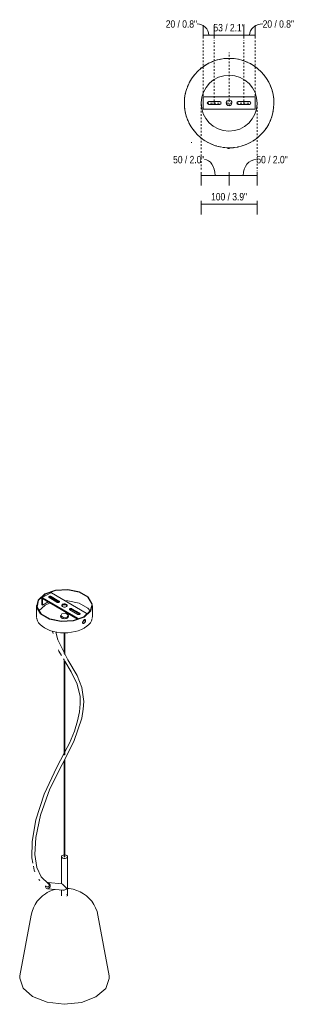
# Model space of a CAD drawing. Header units: millimetres. Extents: x 6329 to 7491, y 1097 to 6745.
# Tile 2 of 2: x 6989 to 7491, y 4985 to 6745. Entities that reach past the tile are written whole.
import ezdxf

# ---------------------------------------------------------------- set-up
doc = ezdxf.new("R2010")
doc.units = ezdxf.units.MM
doc.linetypes.add('Dash', pattern=[6, 3, -3])
for name, color, linetype, lineweight in [('Cotas', 7, 'Continuous', 9), ('Cotas-6', 7, 'Continuous', 9), ('Lighthing Fixture Detail Wide Black', 7, 'Continuous', 20), ('Luminarias', 7, 'Continuous', 20)]:
    doc.layers.add(name, color=color, linetype=linetype, lineweight=lineweight)
doc.layers.add('Lighthing Fixture Dim Grey Dash', color=7, linetype='Dash', lineweight=9, true_color=0xd2d2d2)
doc.styles.add('Arial Narrow', font='ARIALN.TTF', dxfattribs={"height": 13.2})
doc.dimstyles.new('FARO_-_2_2mm_Arial_Narrow_mm_Inch_Left', dxfattribs={"dimscale": 304.8, "dimtxt": 13.509289, "dimasz": 0, "dimexe": 0.059055, "dimexo": 0.0625, "dimgap": 0.009843, "dimtad": 1, "dimdec": 0, "dimzin": 0, "dimdsep": 46, "dimtxsty": 'Arial Narrow', "dimblk1": 'NONE', "dimblk2": 'NONE', "dimsah": 1, "dimcen": 0.09, "dimadec": 0, "dimazin": 0, "dimtfac": 1, "dimtdec": 4, "dimtix": 1, "dimtmove": 0, "dimatfit": 3, "dimfxl": 0.019685, "dimfxlon": 1, "dimtvp": 1, "dimtolj": 1, "dimtzin": 0, "dimarcsym": 2})
doc.dimstyles.new('FARO_-_2_2mm_Arial_Narrow_mm_Inch_Left_1', dxfattribs={"dimscale": 304.8, "dimtxt": 13.509289, "dimasz": 0, "dimexe": 0.059055, "dimexo": 0.0625, "dimgap": 0.009843, "dimtad": 1, "dimdec": 0, "dimzin": 0, "dimdsep": 46, "dimtxsty": 'Arial Narrow', "dimblk1": 'NONE', "dimblk2": 'NONE', "dimsah": 1, "dimcen": 0.09, "dimadec": 0, "dimazin": 0, "dimtfac": 1, "dimtdec": 4, "dimtix": 1, "dimtmove": 1, "dimatfit": 3, "dimfxl": 0.019685, "dimfxlon": 1, "dimtvp": 1, "dimtolj": 1, "dimtzin": 0, "dimarcsym": 2})

# ---------------------------------------------------------------- blocks, each defined once
blk = doc.blocks.new('28263 - 28263 STUDIO 160 black pendant lamp-499215-00 Isometrico PDF')
at = {"layer": 'Luminarias', "color": 254, "lineweight": 9, "true_color": 0xd4d4d4}
for p, q in [((2262.8, 5720.5), (2247.1, 5711.6)), ((2263.8, 5720.4), (2326.2, 5683.8)), ((2246.7, 5710.6), (2246.7, 5699.2)), ((2310.5, 5674.9), (2248.1, 5711.4)), ((2248.1, 5698.4), (2248.1, 5709.8)), ((2248.1, 5709.8), (2310.5, 5673.3)), ((2258, 5704), (2248.1, 5698.4)), ((2261.4, 5702.1), (2252.8, 5698.2)), ((2254.3, 5706.1), (2258, 5703.9)), ((2258.2, 5704.2), (2257.7, 5704.5)), ((2273.8, 5703.4), (2259.8, 5711.6)), ((2263.4, 5713.6), (2277.3, 5705.4)), ((2277.3, 5703.8), (2263.4, 5712)), ((2263.8, 5711.7), (2263.8, 5709.2)), ((2274.7, 5705.4), (2271.4, 5704.8)), ((2277.6, 5703.6), (2277.3, 5703.8)), ((2237.2, 5697.6), (2237.2, 5678)), ((2252.8, 5698.2), (2241.2, 5687.8)), ((2246.7, 5699.2), (2248.1, 5698.4)), ((2297, 5689.8), (2311, 5681.6)), ((2314.6, 5683.6), (2300.6, 5691.8)), ((2300.6, 5690.2), (2314.6, 5682)), ((2337.2, 5678), (2337.2, 5697.6)), ((2237.2, 5678), (2237.4, 5676.4)), ((2280.2, 5679.8), (2280.2, 5678)), ((2294.2, 5678), (2294.2, 5679.8)), ((2310.5, 5673.3), (2310.5, 5672.8)), ((2314.6, 5682), (2314.8, 5681.8)), ((2319.4, 5667.9), (2319.5, 5667.9)), ((2319.5, 5668.2), (2319.6, 5667)), ((2322.6, 5672.1), (2321.7, 5671.7)), ((2323.2, 5672.3), (2323.1, 5672.4)), ((2337.2, 5678), (2336.9, 5675.3)), ((2319.5, 5666.6), (2319.8, 5666.3)), ((2286.5, 5648.8), (2286.5, 5611.9)), ((2288, 5609.3), (2288, 5648.8)), ((2286.6, 5600.4), (2285.7, 5602)), ((2286.5, 5600.4), (2286.5, 5430)), ((2288, 5430.8), (2288, 5598.8)), ((2288, 5248.6), (2288, 5422.4)), ((2286.5, 5419.6), (2286.5, 5248.6)), ((2281.8, 5248.6), (2281.8, 5200)), ((2292.8, 5178.9), (2292.8, 5248.6)), ((2256.5, 5194.5), (2255, 5195.8)), ((2256.5, 5194.5), (2256.5, 5194.5)), ((2282.3, 5200), (2258, 5202.2)), ((2291.3, 5192.1), (2291.2, 5192.1)), ((2291.3, 5191.4), (2291.4, 5191.5)), ((2257, 5191.3), (2284.9, 5188.7)), ((2281.8, 5189), (2281.8, 5178.9)), ((2291.2, 5181.4), (2291.1, 5181.4)), ((2291.1, 5178.1), (2291.1, 5178.2)), ((2291.2, 5181.4), (2291.4, 5181.2)), ((2291.3, 5181.2), (2291.2, 5181.3)), ((2291.2, 5178.3), (2291.3, 5178.5)), ((2291.4, 5177.9), (2291.2, 5177.8)), ((2291.4, 5181.2), (2291.6, 5181)), ((2291.6, 5178.1), (2291.4, 5177.9)), ((2227.5, 5143.8), (2207.7, 5035.8)), ((2366.8, 5035.8), (2347, 5143.8))]:
    blk.add_line(p, q, dxfattribs=at)
for points in [[(2322.3, 5677, 0), (2334.2, 5687.9, 0), (2336.9, 5700.6, 0), (2329.7, 5712.8, 0), (2314.1, 5721.9, 0), (2293.1, 5726.3, 0), (2271, 5724.9, 0), (2252.1, 5718.2, 0)], [(2335.9, 5700.6, 0), (2328.9, 5712.5, 0), (2313.6, 5721.4, 0), (2293, 5725.7, 0), (2271.3, 5724.4, 0), (2252.8, 5717.8, 0)], [(2262.8, 5720.5, 0), (2263.1, 5720.6, 0), (2263.4, 5720.5, 0), (2263.8, 5720.4, 0)], [(2252.1, 5718.2, 0), (2240.1, 5707.3, 0), (2237.4, 5694.6, 0), (2244.6, 5682.4, 0), (2260.3, 5673.3, 0), (2281.2, 5668.9, 0), (2303.3, 5670.3, 0), (2322.3, 5677, 0)], [(2252.8, 5717.8, 0), (2241, 5707.2, 0), (2238.4, 5694.7, 0), (2245.5, 5682.7, 0), (2260.8, 5673.8, 0), (2281.3, 5669.5, 0), (2303, 5670.8, 0), (2321.6, 5677.5, 0)], [(2248.1, 5711.4, 0), (2247.8, 5711.6, 0), (2247.4, 5711.6, 0), (2247.1, 5711.6, 0), (2246.9, 5711.3, 0), (2246.8, 5711, 0), (2246.7, 5710.6, 0)], [(2255.5, 5705.5, 0), (2255.1, 5705.5, 0), (2254.7, 5705.6, 0), (2254.5, 5705.8, 0), (2254.3, 5706.2, 0)], [(2259.8, 5711.6, 0), (2259.4, 5711.9, 0), (2259.2, 5712.2, 0), (2259.1, 5712.6, 0), (2259.2, 5713, 0), (2259.4, 5713.3, 0), (2259.8, 5713.6, 0), (2260.3, 5713.9, 0), (2260.9, 5714, 0), (2261.6, 5714.1, 0), (2262.2, 5714, 0), (2262.8, 5713.9, 0), (2263.4, 5713.6, 0)], [(2263.4, 5712, 0), (2262.8, 5712.2, 0), (2262.2, 5712.4, 0), (2261.6, 5712.4, 0), (2260.9, 5712.4, 0), (2260.3, 5712.2, 0), (2259.8, 5712, 0), (2259.5, 5711.8, 0)], [(2277.3, 5705.4, 0), (2277.7, 5705.1, 0), (2278, 5704.8, 0), (2278.1, 5704.4, 0), (2278, 5704, 0), (2277.7, 5703.7, 0), (2277.3, 5703.4, 0), (2276.8, 5703.2, 0), (2276.2, 5703, 0), (2275.5, 5703, 0), (2274.9, 5703, 0), (2274.3, 5703.2, 0), (2273.8, 5703.4, 0)], [(2333.1, 5687.8, 0), (2328.9, 5692.9, 0), (2313.6, 5701.9, 0), (2293, 5706.1, 0), (2287.8, 5706.3, 0)], [(2290.7, 5695.6, 0), (2289.6, 5695.1, 0), (2288.4, 5694.8, 0), (2287.1, 5694.7, 0), (2285.8, 5694.8, 0), (2284.6, 5695.1, 0), (2283.6, 5695.6, 0), (2282.8, 5696.2, 0), (2282.3, 5696.9, 0), (2282.2, 5697.6, 0), (2282.4, 5698.4, 0), (2282.9, 5699.1, 0), (2283.7, 5699.7, 0)], [(2283.7, 5698, 0), (2282.9, 5697.4, 0), (2282.4, 5696.8, 0)], [(2283.7, 5699.7, 0), (2284.7, 5700.1, 0), (2285.9, 5700.4, 0), (2287.2, 5700.5, 0), (2288.5, 5700.4, 0), (2289.7, 5700.1, 0), (2290.7, 5699.6, 0), (2291.5, 5699, 0), (2292, 5698.3, 0), (2292.2, 5697.6, 0), (2292, 5696.8, 0), (2291.5, 5696.1, 0), (2290.7, 5695.6, 0)], [(2292, 5696.8, 0), (2291.5, 5697.4, 0), (2290.7, 5698, 0), (2289.7, 5698.5, 0), (2288.5, 5698.8, 0), (2287.2, 5698.9, 0), (2285.9, 5698.8, 0), (2284.7, 5698.5, 0), (2283.7, 5698, 0)], [(2300.6, 5691.8, 0), (2300, 5692.1, 0), (2299.4, 5692.2, 0), (2298.8, 5692.2, 0), (2298.1, 5692.2, 0), (2297.5, 5692.1, 0), (2297, 5691.8, 0), (2296.6, 5691.5, 0), (2296.4, 5691.2, 0), (2296.3, 5690.8, 0), (2296.4, 5690.4, 0), (2296.6, 5690.1, 0), (2297, 5689.8, 0)], [(2296.7, 5690, 0), (2297, 5690.2, 0), (2297.5, 5690.4, 0), (2298.1, 5690.6, 0), (2298.8, 5690.6, 0), (2299.4, 5690.6, 0), (2300, 5690.4, 0), (2300.6, 5690.2, 0)], [(2321.6, 5677.5, 0), (2333.3, 5688.1, 0), (2336.1, 5697.6, 0)], [(2237.5, 5675, 0), (2237.6, 5674.1, 0), (2238.3, 5672, 0)], [(2238.4, 5671.9, 0), (2238.9, 5670.4, 0), (2240.9, 5666.8, 0), (2243.7, 5663.5, 0), (2247.2, 5660.4, 0), (2251.3, 5657.6, 0), (2256, 5655.1, 0), (2261.3, 5652.9, 0), (2267, 5651.2, 0), (2273.3, 5649.9, 0), (2279.8, 5649, 0), (2286.5, 5648.7, 0), (2293.2, 5648.9, 0), (2299.7, 5649.7, 0), (2306, 5650.9, 0), (2311.9, 5652.5, 0), (2317.3, 5654.6, 0), (2322.1, 5657, 0)], [(2280.2, 5678, 0), (2280.4, 5677, 0), (2281.1, 5676, 0), (2282.2, 5675.2, 0), (2283.6, 5674.5, 0), (2285.3, 5674.1, 0), (2287.1, 5674, 0), (2288.9, 5674.1, 0), (2290.6, 5674.5, 0), (2292.1, 5675.1, 0)], [(2282.3, 5682.6, 0), (2280.4, 5678.8, 0), (2285.3, 5675.9, 0), (2292.1, 5676.9, 0)], [(2292.1, 5676.9, 0), (2293.9, 5680.8, 0), (2289, 5683.7, 0), (2282.3, 5682.6, 0)], [(2292.1, 5675.1, 0), (2293.2, 5676, 0), (2293.9, 5676.9, 0), (2294.2, 5678, 0), (2294.2, 5678, 0)], [(2311.8, 5673.2, 0), (2311.8, 5673.3, 0), (2311.5, 5673.8, 0), (2311.2, 5674.2, 0), (2310.9, 5674.6, 0), (2310.5, 5674.9, 0)], [(2311, 5681.6, 0), (2311.5, 5681.4, 0), (2312.1, 5681.2, 0), (2312.8, 5681.2, 0), (2313.4, 5681.2, 0), (2314, 5681.4, 0), (2314.5, 5681.6, 0), (2314.9, 5681.9, 0), (2315.2, 5682.2, 0), (2315.3, 5682.6, 0), (2315.2, 5683, 0), (2314.9, 5683.3, 0), (2314.6, 5683.6, 0)], [(2322.3, 5665.6, 0), (2321.3, 5665.3, 0), (2320.4, 5665.4, 0), (2319.8, 5665.9, 0), (2319.4, 5666.8, 0), (2319.4, 5667.9, 0), (2319.8, 5669.2, 0), (2320.4, 5670.4, 0), (2321.3, 5671.4, 0), (2322.3, 5672.1, 0)], [(2322.3, 5665.8, 0), (2319.6, 5667.4, 0), (2322.3, 5671.9, 0)], [(2336.8, 5674.6, 0), (2336.7, 5674.1, 0), (2335.5, 5670.4, 0), (2333.4, 5666.8, 0), (2330.6, 5663.5, 0), (2327.2, 5660.4, 0), (2323.1, 5657.6, 0), (2322.1, 5657, 0)], [(2322.3, 5672.1, 0), (2323.2, 5672.5, 0), (2323.4, 5672.5, 0)], [(2324, 5672.4, 0), (2324.6, 5671.9, 0), (2324.9, 5671.1, 0), (2324.9, 5669.9, 0), (2324.6, 5668.7, 0), (2324, 5667.4, 0), (2323.2, 5666.3, 0), (2322.3, 5665.6, 0)], [(2322.3, 5671.9, 0), (2324.9, 5670.4, 0), (2322.3, 5665.8, 0)], [(2326.2, 5683.8, 0), (2326.6, 5683.5, 0), (2326.9, 5683.1, 0), (2327.2, 5682.7, 0), (2327.4, 5682.2, 0), (2327.6, 5681.8, 0), (2327.6, 5681.7, 0)], [(2258.8, 5200.1, 0), (2245.7, 5212.5, 0), (2237.7, 5229.5, 0), (2234.3, 5252.4, 0), (2236.1, 5282.7, 0), (2244.6, 5322.9, 0), (2261, 5370, 0), (2283, 5413.3, 0), (2303.9, 5454.3, 0), (2318, 5496.1, 0), (2320.7, 5512, 0), (2321.5, 5526.2, 0), (2318.2, 5550.9, 0), (2309.6, 5572.2, 0), (2293.4, 5600.2, 0), (2275.3, 5635.9, 0), (2272.3, 5647.8, 0), (2272.2, 5650.1, 0)], [(2267.1, 5647.4, 0), (2265.9, 5651.1, 0), (2265.9, 5651.5, 0)], [(2282.1, 5608, 0), (2277.4, 5616, 0), (2276.8, 5618.1, 0)], [(2288, 5436.3, 0), (2296.2, 5451.8, 0), (2304.9, 5473, 0), (2310.7, 5491.4, 0), (2314.1, 5507.7, 0), (2315.5, 5522.1, 0), (2315.1, 5534.9, 0), (2310, 5556.7, 0), (2299.2, 5578.9, 0), (2288, 5598, 0)], [(2230.5, 5237.2, 0), (2228.6, 5246.6, 0), (2229.2, 5275.6, 0), (2236.2, 5314.2, 0), (2250.7, 5360.3, 0), (2273.6, 5408.7, 0), (2286.5, 5433.4, 0)], [(2286.5, 5251.8, 0), (2285.9, 5251.7, 0), (2284.6, 5251.4, 0), (2283.4, 5250.9, 0), (2282.5, 5250.2, 0), (2282, 5249.5, 0), (2281.8, 5248.6, 0), (2281.9, 5247.8, 0), (2282.5, 5247.1, 0), (2283.4, 5246.4, 0)], [(2283.4, 5246.4, 0), (2284.5, 5245.9, 0), (2285.8, 5245.6, 0), (2287.2, 5245.4, 0), (2288.7, 5245.5, 0), (2290, 5245.9, 0), (2291.1, 5246.4, 0), (2292, 5247, 0), (2292.6, 5247.8, 0), (2292.8, 5248.6, 0), (2292.6, 5249.4, 0), (2292.1, 5250.2, 0), (2291.2, 5250.9, 0)], [(2286.7, 5248.3, 0), (2286.6, 5248.4, 0), (2286.5, 5248.5, 0), (2286.5, 5248.6, 0)], [(2288, 5248.6, 0), (2288, 5248.6, 0), (2288, 5248.5, 0), (2287.9, 5248.4, 0), (2287.8, 5248.3, 0), (2287.6, 5248.2, 0), (2287.5, 5248.2, 0), (2287.3, 5248.2, 0), (2287.1, 5248.2, 0), (2286.9, 5248.2, 0), (2286.7, 5248.3, 0)], [(2291.2, 5250.9, 0), (2290.1, 5251.4, 0), (2288.7, 5251.7, 0), (2288, 5251.8, 0)], [(2234.4, 5221.8, 0), (2233.1, 5224.3, 0), (2231.6, 5231.6, 0)], [(2243.4, 5206, 0), (2242.1, 5207.2, 0), (2241.4, 5208.5, 0)], [(2253.2, 5196.7, 0), (2253.2, 5196.2, 0), (2253.4, 5194.8, 0), (2253.9, 5193.5, 0), (2254.6, 5192.5, 0), (2255.5, 5191.7, 0), (2256.6, 5191.3, 0), (2257.7, 5191.3, 0), (2258.8, 5191.6, 0), (2259.9, 5192.3, 0), (2260.7, 5193.3, 0), (2261.4, 5194.5, 0)], [(2261.4, 5194.5, 0), (2261.7, 5195.8, 0), (2261.8, 5197.3, 0), (2261.6, 5198.7, 0), (2261.1, 5199.9, 0), (2260.4, 5201, 0), (2259.5, 5201.7, 0), (2258.4, 5202.1, 0), (2257.3, 5202.2, 0), (2256.3, 5201.9, 0)], [(2258.7, 5200.1, 0), (2259.4, 5199.5, 0), (2259.8, 5198.7, 0), (2260, 5197.6, 0), (2259.9, 5196.6, 0), (2259.5, 5195.6, 0), (2258.9, 5194.8, 0), (2258.1, 5194.3, 0), (2257.3, 5194.2, 0), (2256.5, 5194.5, 0)], [(2283.4, 5199.5, 0), (2282.3, 5199.9, 0), (2282.3, 5200, 0)], [(2291.1, 5191.7, 0), (2290.4, 5192.7, 0), (2289.5, 5193.7, 0), (2288.6, 5194.9, 0), (2287.5, 5196, 0), (2286.2, 5197.2, 0), (2284.8, 5198.5, 0), (2283.4, 5199.5, 0)], [(2284.4, 5188.7, 0), (2285.6, 5188.6, 0), (2286.8, 5188.8, 0), (2288, 5189.3, 0), (2289.2, 5189.9, 0), (2290.2, 5190.7, 0), (2291.1, 5191.7, 0)], [(2291.7, 5192.5, 0), (2291.4, 5192.1, 0), (2291.1, 5191.7, 0)], [(2291.1, 5191.7, 0), (2291.2, 5191.6, 0), (2291.3, 5191.4, 0)], [(2291.4, 5191.7, 0), (2291.4, 5191.5, 0), (2291.3, 5191.4, 0)], [(2291.7, 5192.5, 0), (2291.6, 5192.1, 0), (2291.4, 5191.7, 0)], [(2291.4, 5191.7, 0), (2291.5, 5192, 0), (2291.6, 5192.1, 0)], [(2347, 5143.8, 0), (2345.3, 5150.7, 0), (2342.8, 5157.3, 0), (2339.6, 5163.4, 0), (2335.8, 5169, 0), (2331.4, 5174, 0), (2326.5, 5178.5, 0), (2321.2, 5182.4, 0), (2315.4, 5185.7, 0), (2309.3, 5188.4, 0), (2302.7, 5190.4, 0), (2295.8, 5191.8, 0), (2292.8, 5192, 0)], [(2227.5, 5143.8, 0), (2229.2, 5150.7, 0), (2231.7, 5157.3, 0), (2234.9, 5163.4, 0), (2238.7, 5169, 0), (2243.1, 5174, 0), (2248, 5178.5, 0), (2253.3, 5182.4, 0), (2256.4, 5184.3, 0)], [(2270.6, 5190, 0), (2267.4, 5189.2, 0), (2261.2, 5186.7, 0), (2256.4, 5184.3, 0)], [(2343.4, 4998, 0), (2317.3, 4988.1, 0), (2286.7, 4984.8, 0), (2256.1, 4988.4, 0), (2230.3, 4998.5, 0), (2213.1, 5013.6, 0), (2207.2, 5031.3, 0), (2207.7, 5035.8, 0)], [(2366.8, 5035.9, 0), (2367.3, 5030.6, 0), (2360.9, 5013, 0), (2343.4, 4998, 0)]]:
    blk.add_polyline3d(points, dxfattribs=at)
blk = doc.blocks.new('28263 - 28263 STUDIO 160 black pendant lamp-499215-Planta_PDF Fixing Holes')
at = {"layer": 'Luminarias', "color": 253, "true_color": 0xaaaaaa, "flags": 128}
for points in [[(-79.9, 2.2), (-80.1, 2.1), (-80.7, 1.6), (-81.2, 0.7), (-81.4, -0.3)], [(-81.4, -0.3), (-81.2, -1.4), (-80.6, -2.3), (-79.9, -2.8)]]:
    blk.add_lwpolyline(points, dxfattribs=at)
at = {"layer": 'Luminarias', "color": 253, "true_color": 0xaaaaaa}
for start, end in [(116.7091, 118.9928), (111.2759, 113.7241), (106.0072, 108.2909), (100.6588, 102.7687), (95.0636, 97.4203), (82.5797, 84.9366), (77.2313, 79.3412), (71.7091, 73.9928), (66.2759, 68.7241), (61.0072, 63.2909), (127.5797, 130.0336), (122.1791, 124.382), (55.618, 57.8209), (49.967, 52.4203), (151.0072, 153.2909), (145.618, 147.8209), (139.967, 142.4203), (37.5797, 40.0336), (32.1791, 34.382), (26.7091, 28.9928), (167.1791, 169.382), (161.7091, 163.9928), (156.2759, 158.7241), (21.2759, 23.7241), (16.0072, 18.2909), (10.618, 12.8209), (172.5797, 175.0117), (4.9887, 7.4203), (184.9887, 187.4203), (190.618, 192.8209), (347.1791, 349.382), (352.5797, 355.0117), (196.0072, 198.2909), (201.2759, 203.7241), (336.2759, 338.7241), (341.7091, 343.9928), (206.7091, 208.9928), (212.1791, 214.382), (217.5797, 220.0336), (319.967, 322.4203), (325.618, 327.8209), (331.0072, 333.2909), (229.967, 232.4203), (235.618, 237.8209), (241.0072, 243.2909), (296.7091, 298.9928), (302.1791, 304.382), (307.5797, 310.0336), (246.2759, 248.7241), (251.7091, 253.9928), (257.2313, 259.3412), (262.5797, 264.9366), (275.0636, 277.4203), (280.6588, 282.7687), (286.0072, 288.2909), (291.3059, 293.7241)]:
    blk.add_arc((0, 0), 80, start, end, dxfattribs=at)
blk = doc.blocks.new('DIMBLOCK5-Planta_PDF Fixing Holes')
at = {"layer": 'Cotas-6', "color": 251, "true_color": 0x5b5b5b}
for p, q in [((7317.1, 6717), (7317.1, 6735)), ((7337, 6717), (7337, 6735)), ((7317.1, 6717), (7337, 6717)), ((7317.1, 6717), (7317.1, 6711)), ((7337, 6717), (7337, 6711))]:
    blk.add_line(p, q, dxfattribs=at)
blk.add_ellipse((7306.3, 6717), major_axis=(20.7, 0), ratio=0.974518, start_param=0, end_param=1.570796, dxfattribs=at)
at = {"layer": 'Cotas-6', "color": 0, "insert": (7250.3, 6743.5), "char_height": 13.2, "width": 67.16, "attachment_point": 1, "line_spacing_factor": 0.974696, "style": 'Arial Narrow'}
blk.add_mtext('20 / 0.8"', dxfattribs=at)
blk = doc.blocks.new('_None')
blk = doc.blocks.new('DIMBLOCK6-Planta_PDF Fixing Holes')
at = {"layer": 'Cotas-6', "color": 251, "true_color": 0x5b5b5b}
for p, q in [((7337, 6717), (7337, 6735)), ((7389.9, 6717), (7389.9, 6735)), ((7337, 6717), (7389.9, 6717)), ((7337, 6717), (7337, 6711)), ((7389.9, 6717), (7389.9, 6711))]:
    blk.add_line(p, q, dxfattribs=at)
at = {"layer": 'Cotas-6', "color": 0, "insert": (7335.5, 6737), "char_height": 13.2, "width": 67.16, "attachment_point": 1, "line_spacing_factor": 0.974696, "style": 'Arial Narrow'}
blk.add_mtext('53 / 2.1"', dxfattribs=at)
blk = doc.blocks.new('DIMBLOCK7-Planta_PDF Fixing Holes')
at = {"layer": 'Cotas-6', "color": 251, "true_color": 0x5b5b5b}
for p, q in [((7389.9, 6717), (7389.9, 6735)), ((7410.1, 6717), (7410.1, 6735)), ((7389.9, 6717), (7410.1, 6717)), ((7389.9, 6717), (7389.9, 6711)), ((7410.1, 6717), (7410.1, 6711))]:
    blk.add_line(p, q, dxfattribs=at)
blk.add_ellipse((7423.4, 6717), major_axis=(23.5, 0), ratio=0.861301, start_param=1.570796, end_param=3.141593, dxfattribs=at)
at = {"layer": 'Cotas-6', "color": 0, "insert": (7423.4, 6743.5), "char_height": 13.2, "width": 67.16, "attachment_point": 1, "line_spacing_factor": 0.974696, "style": 'Arial Narrow'}
blk.add_mtext('20 / 0.8"', dxfattribs=at)
blk = doc.blocks.new('DIMBLOCK8-Planta_PDF Fixing Holes')
at = {"layer": 'Cotas-6', "color": 251, "true_color": 0x5b5b5b}
for p, q in [((7313.5, 6466.2), (7313.5, 6472.2)), ((7313.5, 6466.2), (7363.5, 6466.2)), ((7313.5, 6466.2), (7313.5, 6448.2)), ((7363.5, 6466.2), (7363.5, 6472.2)), ((7363.5, 6466.2), (7363.5, 6448.2))]:
    blk.add_line(p, q, dxfattribs=at)
blk.add_ellipse((7319.4, 6466.2), major_axis=(0, 28.6), ratio=0.666594, start_param=4.712389, end_param=6.283185, dxfattribs=at)
at = {"layer": 'Cotas-6', "color": 0, "insert": (7263.5, 6501.1), "char_height": 13.2, "width": 67.16, "attachment_point": 1, "line_spacing_factor": 0.974696, "style": 'Arial Narrow'}
blk.add_mtext('50 / 2.0"', dxfattribs=at)
blk = doc.blocks.new('DIMBLOCK9-Planta_PDF Fixing Holes')
at = {"layer": 'Cotas-6', "color": 251, "true_color": 0x5b5b5b}
for p, q in [((7363.5, 6466.2), (7363.5, 6472.2)), ((7363.5, 6466.2), (7413.5, 6466.2)), ((7363.5, 6466.2), (7363.5, 6448.2)), ((7413.5, 6466.2), (7413.5, 6472.2)), ((7413.5, 6466.2), (7413.5, 6448.2))]:
    blk.add_line(p, q, dxfattribs=at)
blk.add_ellipse((7412.2, 6466.2), major_axis=(0, 28.6), ratio=0.831205, start_param=0, end_param=1.570796, dxfattribs=at)
at = {"layer": 'Cotas-6', "color": 0, "insert": (7412.2, 6501.1), "char_height": 13.2, "width": 67.16, "attachment_point": 1, "line_spacing_factor": 0.974696, "style": 'Arial Narrow'}
blk.add_mtext('50 / 2.0"', dxfattribs=at)
blk = doc.blocks.new('DIMBLOCK10-Planta_PDF Fixing Holes')
at = {"layer": 'Cotas-6', "color": 251, "true_color": 0x5b5b5b}
for p, q in [((7313.5, 6414.7), (7313.5, 6420.7)), ((7313.5, 6414.7), (7413.5, 6414.7)), ((7313.5, 6414.7), (7313.5, 6396.7)), ((7413.5, 6414.7), (7413.5, 6420.7)), ((7413.5, 6414.7), (7413.5, 6396.7))]:
    blk.add_line(p, q, dxfattribs=at)
at = {"layer": 'Cotas-6', "color": 0, "insert": (7331.3, 6434.8), "char_height": 13.2, "width": 77.196, "attachment_point": 1, "line_spacing_factor": 0.974696, "style": 'Arial Narrow'}
blk.add_mtext('100 / 3.9"', dxfattribs=at)

msp = doc.modelspace()

# ---------------------------------------------------------------- linework, layer by layer
at = {"layer": 'Lighthing Fixture Detail Wide Black'}
for p, q in [((7410.1, 6606.7), (7317.1, 6606.7)), ((7317.1, 6606.7), (7317.1, 6584.7)), ((7410.1, 6584.7), (7410.1, 6606.7)), ((7317.1, 6584.7), (7410.1, 6584.7)), ((7327, 6598.2), (7347, 6598.2)), ((7347, 6593.2), (7327, 6593.2)), ((7379.9, 6598.2), (7399.9, 6598.2)), ((7399.9, 6593.2), (7379.9, 6593.2)), ((7295.9, 6525), (7296.7, 6525))]:
    msp.add_line(p, q, dxfattribs=at)
at = {"layer": 'Lighthing Fixture Detail Wide Black', "color": 253, "true_color": 0xaaaaaa}
for start, end in [(359.5714, 179.5714), (179.5714, 359.5714)]:
    msp.add_arc((7363.5, 6595.5), 80, start, end, dxfattribs=at)
at = {"layer": 'Lighthing Fixture Detail Wide Black'}
for centre, radius, start, end in [((7363.5, 6595.4), 50, 359.5714, 179.5714), ((7363.4, 6595.8), 5, 359.5714, 179.5714), ((7363.5, 6595.4), 50, 179.5714, 359.5714), ((7327, 6595.7), 2.5, 90, 270), ((7347, 6595.7), 2.5, 270, 90), ((7363.4, 6595.8), 5, 179.5714, 359.5714), ((7379.9, 6595.7), 2.5, 90, 270), ((7399.9, 6595.7), 2.5, 270, 90)]:
    msp.add_arc(centre, radius, start, end, dxfattribs=at)
at = {"layer": 'Lighthing Fixture Dim Grey Dash'}
for p, q in [((7317.1, 6584.7), (7317.1, 6708.2)), ((7337, 6593.2), (7337, 6708.2)), ((7389.9, 6593.2), (7389.9, 6708.2)), ((7410.1, 6584.7), (7410.1, 6709.7)), ((7363.5, 6600.8), (7363.5, 6685.8)), ((7363.5, 6600.8), (7363.5, 6590.8)), ((7313.5, 6593.9), (7313.5, 6473.9)), ((7324.5, 6595.7), (7349.5, 6595.7)), ((7337, 6598.2), (7337, 6593.2)), ((7368.4, 6595.7), (7358.4, 6595.7)), ((7377.4, 6595.7), (7402.4, 6595.7)), ((7389.9, 6598.2), (7389.9, 6593.2)), ((7413.5, 6595), (7413.5, 6473.9))]:
    msp.add_line(p, q, dxfattribs=at)

# ---------------------------------------------------------------- block references
at = {"layer": 'Luminarias', "color": 253, "true_color": 0xaaaaaa, "extrusion": (0, 0, -1), "rotation": 90.42864100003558}
msp.add_blockref('28263 - 28263 STUDIO 160 black pendant lamp-499215-Planta_PDF Fixing Holes', (-7363.5, 6595.6), dxfattribs=at)
at = {"layer": 'Luminarias', "color": 254, "lineweight": 9, "true_color": 0xd4d4d4}
msp.add_blockref('28263 - 28263 STUDIO 160 black pendant lamp-499215-00 Isometrico PDF', (4782.2, 0), dxfattribs=at)

# ---------------------------------------------------------------- dimensions: what is measured, and where the dimension line sits
at = {"layer": 'Cotas', "color": 251, "true_color": 0x5b5b5b}
for base, p1, p2, override, picture, middle in [((7337, 6717), (7317.1, 6711), (7337, 6711), {"dimpost": '<>', "dimfxl": 19.921149}, 'DIMBLOCK5-Planta_PDF Fixing Holes', (7283.9, 6734.7)), ((7410.1, 6717), (7389.9, 6711), (7410.1, 6711), {"dimpost": '<>', "dimfxl": 20.161837}, 'DIMBLOCK7-Planta_PDF Fixing Holes', (7457, 6734.7)), ((7363.5, 6466.2), (7313.5, 6472.2), (7363.5, 6472.2), {"dimpost": '<>', "dimfxl": 49.975222}, 'DIMBLOCK8-Planta_PDF Fixing Holes', (7297, 6492.3)), ((7413.5, 6466.2), (7363.5, 6472.2), (7413.5, 6472.2), {"dimpost": '<>', "dimfxl": 50.036005}, 'DIMBLOCK9-Planta_PDF Fixing Holes', (7445.8, 6492.3))]:
    dim = msp.add_linear_dim(base=base, p1=p1, p2=p2, dimstyle='FARO_-_2_2mm_Arial_Narrow_mm_Inch_Left_1', override=override, dxfattribs=at)
    dim.commit()
    dim.dimension.update_dxf_attribs({"geometry": picture, "text_midpoint": middle, "dimtype": 160})
for base, p1, p2, override, picture, middle in [((7389.9, 6717), (7337, 6711), (7389.9, 6711), {"dimpost": '<>', "dimfxl": 52.893194}, 'DIMBLOCK6-Planta_PDF Fixing Holes', (7363.5, 6728.5)), ((7413.5, 6414.7), (7313.5, 6420.7), (7413.5, 6420.7), {"dimpost": '<>', "dimfxl": 100.011227}, 'DIMBLOCK10-Planta_PDF Fixing Holes', (7363.5, 6426.3))]:
    dim = msp.add_linear_dim(base=base, p1=p1, p2=p2, dimstyle='FARO_-_2_2mm_Arial_Narrow_mm_Inch_Left', override=override, dxfattribs=at)
    dim.commit()
    dim.dimension.update_dxf_attribs({"geometry": picture, "text_midpoint": middle})

doc.saveas('drawing.dxf')
